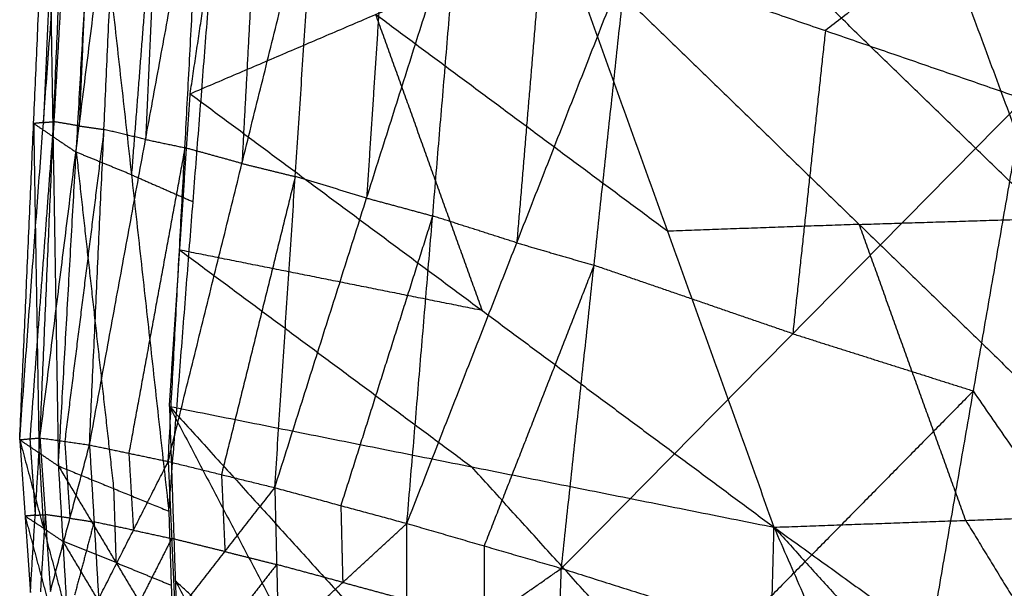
# Model space of a CAD drawing. Header units: millimetres. Extents: x -106 to 110, y -96 to 120.
# Tile 245 of 256: x -98.72 to -95.3, y 48.21 to 50.19. Entities that reach past the tile are written whole.
import ezdxf

# ---------------------------------------------------------------- set-up
doc = ezdxf.new("R2010")
doc.units = ezdxf.units.MM
doc.header["$MEASUREMENT"] = 0
doc.layers.add('Default', color=7, linetype='Continuous', true_color=0x000000)

msp = doc.modelspace()

# ---------------------------------------------------------------- linework, layer by layer
at = {"layer": 'Default'}
for points in [[(-98.126, 49.9303, 10.8763), (-98.0424, 50.4882, 10.7059), (-97.9589, 51.046, 10.5354)], [(-98.7183, 48.7278, 12.25), (-98.636, 49.8302, 12.1127), (-98.5536, 50.9325, 11.9754)], [(-98.7183, 48.7278, 12.25), (-98.6699, 49.8267, 11.9279), (-98.6214, 50.9256, 11.6058)], [(-98.6478, 48.7342, 12.5264), (-98.6007, 49.8334, 12.2509), (-98.5536, 50.9325, 11.9754)], [(-98.6478, 48.7342, 12.5264), (-98.5117, 49.8183, 12.4501), (-98.3755, 50.9024, 12.3739)], [(-98.5875, 50.9291, 11.7906), (-98.6117, 50.3796, 11.9517), (-98.636, 49.8302, 12.1127)], [(-98.6214, 50.9256, 11.6058), (-98.6026, 49.7811, 11.7011), (-98.5839, 48.6367, 11.7964)], [(-98.4646, 50.9175, 12.1747), (-98.4881, 50.3679, 12.3124), (-98.5117, 49.8183, 12.4501)], [(-98.4758, 48.7096, 12.8172), (-98.4257, 49.806, 12.5955), (-98.3755, 50.9024, 12.3739)], [(-94.9538, 50.9043, 13.7766), (-95.4365, 50.5269, 13.7421), (-95.9191, 50.1495, 13.7077)], [(-98.5407, 50.8716, 11.3148), (-98.5717, 50.3264, 11.508), (-98.6026, 49.7811, 11.7011)], [(-98.2309, 50.8677, 12.574), (-98.256, 50.3195, 12.6848), (-98.281, 49.7713, 12.7956)], [(-98.5839, 48.6367, 11.7964), (-98.5219, 49.7272, 11.4101), (-98.46, 50.8177, 11.0238)], [(-98.4758, 48.7096, 12.8172), (-98.281, 49.7713, 12.7956), (-98.0863, 50.833, 12.774)], [(-98.46, 50.8177, 11.0238), (-98.3301, 49.6486, 11.2533), (-98.2003, 48.4796, 11.4828)], [(-98.2024, 48.6522, 13.1016), (-98.1443, 49.7426, 12.9378), (-98.0863, 50.833, 12.774)], [(-97.888, 50.7783, 12.9594), (-97.917, 50.2331, 13.0413), (-97.9461, 49.6878, 13.1232)], [(-98.2459, 50.724, 10.8371), (-98.288, 50.1863, 11.0452), (-98.3301, 49.6486, 11.2533)], [(-98.2024, 48.6522, 13.1016), (-97.9461, 49.6878, 13.1232), (-97.6898, 50.7235, 13.1447)], [(-97.8321, 48.5611, 13.3565), (-97.7609, 49.6423, 13.2506), (-97.6898, 50.7235, 13.1447)], [(-98.2003, 48.4796, 11.4828), (-98.116, 49.555, 11.0666), (-98.0318, 50.6304, 10.6505)], [(-97.4418, 50.6489, 13.2994), (-97.4774, 50.1083, 13.3523), (-97.513, 49.5677, 13.4053)], [(-97.8321, 48.5611, 13.3565), (-97.513, 49.5677, 13.4053), (-97.1939, 50.5744, 13.454)], [(-97.3731, 48.4368, 13.5578), (-97.2835, 49.5056, 13.5059), (-97.1939, 50.5744, 13.454)], [(-95.1455, 49.4967, 9.49), (-95.6636, 49.9991, 9.5811), (-96.1817, 50.5015, 9.6722)], [(-95.5256, 50.5219, 9.3161), (-95.1455, 49.4967, 9.49), (-94.7655, 48.4715, 9.6638)], [(-95.5256, 50.5219, 9.3161), (-94.4917, 49.5228, 9.1526), (-93.4578, 48.5236, 8.989)], [(-98.126, 49.9303, 10.8763), (-97.4819, 50.2056, 10.4524), (-96.8378, 50.481, 10.0284)], [(-96.9017, 50.4808, 13.563), (-96.9465, 49.9464, 13.589), (-96.9913, 49.4121, 13.6149)], [(-96.8378, 50.481, 10.0284), (-96.4678, 49.4524, 10.2035), (-96.0977, 48.4238, 10.3786)], [(-96.8378, 50.481, 10.0284), (-95.8016, 49.4762, 9.8461), (-94.7655, 48.4715, 9.6638)], [(-97.3731, 48.4368, 13.5578), (-96.9913, 49.4121, 13.6149), (-96.6096, 50.3873, 13.672)], [(-96.8364, 48.2807, 13.6838), (-96.723, 49.334, 13.6779), (-96.6096, 50.3873, 13.672)], [(-96.6096, 50.3873, 13.672), (-95.9191, 50.1495, 13.7077), (-95.2286, 49.9116, 13.7434)], [(-97.4819, 50.2056, 10.4524), (-97.2969, 49.6914, 10.5399), (-97.1119, 49.1771, 10.6275)], [(-96.4678, 49.4524, 10.2035), (-96.9749, 49.829, 10.3279), (-97.4819, 50.2056, 10.4524)], [(-95.9191, 50.1495, 13.7077), (-95.9758, 49.6228, 13.7106), (-96.0325, 49.0962, 13.7136)], [(-98.1982, 48.8438, 11.3115), (-98.1621, 49.387, 11.0939), (-98.126, 49.9303, 10.8763)], [(-98.126, 49.9303, 10.8763), (-97.1119, 49.1771, 10.6275), (-96.0977, 48.4238, 10.3786)], [(-96.8364, 48.2807, 13.6838), (-96.0325, 49.0962, 13.7136), (-95.2286, 49.9116, 13.7434)], [(-95.581, 47.8829, 13.6442), (-95.4048, 48.8973, 13.6938), (-95.2286, 49.9116, 13.7434)], [(-95.581, 47.8829, 13.6442), (-95.4048, 48.8973, 13.6938), (-95.2286, 49.9116, 13.7434)], [(-98.6007, 49.8334, 12.2509), (-98.6419, 49.2822, 12.3195), (-98.683, 48.731, 12.3882)], [(-98.636, 49.8302, 12.1127), (-98.6529, 49.8284, 12.0203), (-98.6699, 49.8267, 11.9279)], [(-98.6699, 49.8267, 11.9279), (-98.6605, 49.2545, 11.9755), (-98.6511, 48.6822, 12.0232)], [(-98.6026, 49.7811, 11.7011), (-98.6362, 49.8039, 11.8145), (-98.6699, 49.8267, 11.9279)], [(-98.636, 49.8302, 12.1127), (-98.6183, 49.8318, 12.1818), (-98.6007, 49.8334, 12.2509)], [(-98.5117, 49.8183, 12.4501), (-98.5562, 49.8258, 12.3505), (-98.6007, 49.8334, 12.2509)], [(-98.5117, 49.8183, 12.4501), (-98.4687, 49.8122, 12.5228), (-98.4257, 49.806, 12.5955)], [(-98.6026, 49.7811, 11.7011), (-98.5623, 49.7541, 11.5556), (-98.5219, 49.7272, 11.4101)], [(-98.4257, 49.806, 12.5955), (-98.4937, 49.264, 12.6336), (-98.5618, 48.7219, 12.6718)], [(-98.281, 49.7713, 12.7956), (-98.3534, 49.7887, 12.6956), (-98.4257, 49.806, 12.5955)], [(-98.1443, 49.7426, 12.9378), (-98.2417, 49.2117, 12.9486), (-98.3391, 48.6809, 12.9594)], [(-98.281, 49.7713, 12.7956), (-98.2127, 49.757, 12.8667), (-98.1443, 49.7426, 12.9378)], [(-97.9461, 49.6878, 13.1232), (-98.0452, 49.7152, 13.0305), (-98.1443, 49.7426, 12.9378)], [(-98.5219, 49.7272, 11.4101), (-98.457, 49.1426, 11.5248), (-98.3921, 48.5581, 11.6396)], [(-98.3301, 49.6486, 11.2533), (-98.426, 49.6879, 11.3317), (-98.5219, 49.7272, 11.4101)], [(-97.9461, 49.6878, 13.1232), (-97.8535, 49.6651, 13.1869), (-97.7609, 49.6423, 13.2506)], [(-98.3301, 49.6486, 11.2533), (-98.2231, 49.6018, 11.16), (-98.116, 49.555, 11.0666)], [(-97.7609, 49.6423, 13.2506), (-97.8891, 49.1245, 13.2398), (-98.0172, 48.6066, 13.2291)], [(-97.513, 49.5677, 13.4053), (-97.637, 49.605, 13.3279), (-97.7609, 49.6423, 13.2506)], [(-97.513, 49.5677, 13.4053), (-97.3982, 49.5367, 13.4556), (-97.2835, 49.5056, 13.5059)], [(-97.2835, 49.5056, 13.5059), (-97.443, 49.0023, 13.4815), (-97.6026, 48.499, 13.4572)], [(-96.9913, 49.4121, 13.6149), (-97.1374, 49.4588, 13.5604), (-97.2835, 49.5056, 13.5059)], [(-95.8016, 49.4762, 9.8461), (-96.1347, 49.4643, 10.0248), (-96.4678, 49.4524, 10.2035)], [(-95.8016, 49.4762, 9.8461), (-95.4736, 49.4865, 9.668), (-95.1455, 49.4967, 9.49)], [(-95.4316, 48.4476, 10.0212), (-95.6166, 48.9619, 9.9337), (-95.8016, 49.4762, 9.8461)], [(-96.9913, 49.4121, 13.6149), (-96.8571, 49.373, 13.6464), (-96.723, 49.334, 13.6779)], [(-98.1621, 49.387, 11.0939), (-97.655, 49.0104, 10.9695), (-97.148, 48.6338, 10.845)], [(-97.1119, 49.1771, 10.6275), (-97.637, 49.2821, 10.8607), (-98.1621, 49.387, 11.0939)], [(-96.723, 49.334, 13.6779), (-96.9138, 48.8464, 13.6493), (-97.1047, 48.3588, 13.6208)], [(-96.0325, 49.0962, 13.7136), (-96.3777, 49.2151, 13.6957), (-96.723, 49.334, 13.6779)], [(-96.0325, 49.0962, 13.7136), (-95.7186, 48.9967, 13.7037), (-95.4048, 48.8973, 13.6938)], [(-95.4048, 48.8973, 13.6938), (-95.8067, 48.4896, 13.6789), (-96.2087, 48.0818, 13.664)], [(-94.4248, 47.4755, 13.1899), (-94.9148, 48.1864, 13.4419), (-95.4048, 48.8973, 13.6938)], [(-98.1982, 48.8438, 11.3115), (-98.1777, 48.2378, 11.6251), (-98.1572, 47.6317, 11.9387)], [(-98.1982, 48.8438, 11.3115), (-97.5958, 47.696, 11.7238), (-96.9934, 46.5482, 12.136)], [(-98.1982, 48.8438, 11.3115), (-97.1709, 47.7097, 11.4876), (-96.1436, 46.5757, 11.6637)], [(-98.1982, 48.8438, 11.3115), (-97.148, 48.6338, 10.845), (-96.0977, 48.4238, 10.3786)], [(-98.7183, 48.7278, 12.25), (-98.683, 48.731, 12.3882), (-98.6478, 48.7342, 12.5264)], [(-98.7183, 48.7278, 12.25), (-98.6997, 48.4623, 12.3544), (-98.6812, 48.1968, 12.4589)], [(-98.7183, 48.7278, 12.25), (-98.6511, 48.6822, 12.0232), (-98.5839, 48.6367, 11.7964)], [(-98.7183, 48.7278, 12.25), (-98.6357, 48.4205, 12.1472), (-98.5532, 48.1131, 12.0444)], [(-98.683, 48.731, 12.3882), (-98.6738, 48.5982, 12.4404), (-98.6645, 48.4655, 12.4926)], [(-98.6812, 48.1968, 12.4589), (-98.6645, 48.4655, 12.4926), (-98.6478, 48.7342, 12.5264)], [(-98.6478, 48.7342, 12.5264), (-98.6297, 48.4674, 12.6164), (-98.6116, 48.2006, 12.7064)], [(-98.6478, 48.7342, 12.5264), (-98.5618, 48.7219, 12.6718), (-98.4758, 48.7096, 12.8172)], [(-98.5618, 48.7219, 12.6718), (-98.5528, 48.5885, 12.7168), (-98.5437, 48.4551, 12.7618)], [(-98.6511, 48.6822, 12.0232), (-98.6434, 48.5513, 12.0852), (-98.6357, 48.4205, 12.1472)], [(-98.6116, 48.2006, 12.7064), (-98.5437, 48.4551, 12.7618), (-98.4758, 48.7096, 12.8172)], [(-98.4758, 48.7096, 12.8172), (-98.4599, 48.4421, 12.8904), (-98.444, 48.1746, 12.9636)], [(-98.4758, 48.7096, 12.8172), (-98.3391, 48.6809, 12.9594), (-98.2024, 48.6522, 13.1016)], [(-98.3391, 48.6809, 12.9594), (-98.3311, 48.5471, 12.996), (-98.3232, 48.4134, 13.0326)], [(-98.444, 48.1746, 12.9636), (-98.3232, 48.4134, 13.0326), (-98.2024, 48.6522, 13.1016)], [(-98.2024, 48.6522, 13.1016), (-98.1903, 48.3846, 13.1567), (-98.1782, 48.117, 13.2117)], [(-98.2024, 48.6522, 13.1016), (-98.0172, 48.6066, 13.2291), (-97.8321, 48.5611, 13.3565)], [(-98.5839, 48.6367, 11.7964), (-98.5685, 48.3749, 11.9204), (-98.5532, 48.1131, 12.0444)], [(-98.5839, 48.6367, 11.7964), (-98.3921, 48.5581, 11.6396), (-98.2003, 48.4796, 11.4828)], [(-98.5839, 48.6367, 11.7964), (-98.3837, 48.3008, 11.7723), (-98.1835, 47.9649, 11.7482)], [(-96.1207, 47.4998, 11.0211), (-96.6343, 48.0668, 10.9331), (-97.148, 48.6338, 10.845)], [(-98.0172, 48.6066, 13.2291), (-98.0112, 48.4728, 13.2566), (-98.0052, 48.3391, 13.2841)], [(-98.3921, 48.5581, 11.6396), (-98.3879, 48.4295, 11.7059), (-98.3837, 48.3008, 11.7723)], [(-98.1782, 48.117, 13.2117), (-98.0052, 48.3391, 13.2841), (-97.8321, 48.5611, 13.3565)], [(-97.8321, 48.5611, 13.3565), (-97.8255, 48.2942, 13.3932), (-97.819, 48.0273, 13.43)], [(-97.8321, 48.5611, 13.3565), (-97.6026, 48.499, 13.4572), (-97.3731, 48.4368, 13.5578)], [(-98.2003, 48.4796, 11.4828), (-98.1919, 48.2223, 11.6155), (-98.1835, 47.9649, 11.7482)], [(-97.6026, 48.499, 13.4572), (-97.5993, 48.3655, 13.4755), (-97.596, 48.2321, 13.4939)], [(-98.6645, 48.4655, 12.4926), (-98.6821, 48.4639, 12.4235), (-98.6997, 48.4623, 12.3544)], [(-98.6997, 48.4623, 12.3544), (-98.6585, 48.3086, 12.303), (-98.6172, 48.155, 12.2517)], [(-98.6357, 48.4205, 12.1472), (-98.6677, 48.4414, 12.2508), (-98.6997, 48.4623, 12.3544)], [(-98.6645, 48.4655, 12.4926), (-98.6471, 48.4664, 12.5545), (-98.6297, 48.4674, 12.6164)], [(-98.6297, 48.4674, 12.6164), (-98.6381, 48.3331, 12.5995), (-98.6464, 48.1987, 12.5826)], [(-98.5437, 48.4551, 12.7618), (-98.5867, 48.4613, 12.6891), (-98.6297, 48.4674, 12.6164)], [(-98.5437, 48.4551, 12.7618), (-98.5018, 48.4486, 12.8261), (-98.4599, 48.4421, 12.8904)], [(-98.4599, 48.4421, 12.8904), (-98.4938, 48.3148, 12.8627), (-98.5278, 48.1876, 12.835)], [(-98.3232, 48.4134, 13.0326), (-98.3915, 48.4277, 12.9615), (-98.4599, 48.4421, 12.8904)], [(-96.0977, 48.4238, 10.3786), (-95.4316, 48.4476, 10.0212), (-94.7655, 48.4715, 9.6638)], [(-95.4316, 48.4476, 10.0212), (-95.1571, 47.9973, 10.1885), (-94.8825, 47.5469, 10.3558)], [(-98.6357, 48.4205, 12.1472), (-98.6021, 48.3977, 12.0338), (-98.5685, 48.3749, 11.9204)], [(-98.3232, 48.4134, 13.0326), (-98.2567, 48.399, 13.0947), (-98.1903, 48.3846, 13.1567)], [(-97.819, 48.0273, 13.43), (-97.596, 48.2321, 13.4939), (-97.3731, 48.4368, 13.5578)], [(-97.3743, 47.9062, 13.597), (-97.3737, 48.1715, 13.5774), (-97.3731, 48.4368, 13.5578)], [(-97.3731, 48.4368, 13.5578), (-97.1047, 48.3588, 13.6208), (-96.8364, 48.2807, 13.6838)], [(-96.1436, 46.5757, 11.6637), (-96.1207, 47.4998, 11.0211), (-96.0977, 48.4238, 10.3786)], [(-96.0977, 48.4238, 10.3786), (-95.7018, 47.5145, 10.7918), (-95.3058, 46.6051, 11.2049)], [(-96.0977, 48.4238, 10.3786), (-95.2892, 47.5301, 10.5699), (-94.4807, 46.6364, 10.7612)], [(-96.0977, 48.4238, 10.3786), (-94.8825, 47.5469, 10.3558), (-93.6673, 46.67, 10.333)], [(-98.5685, 48.3749, 11.9204), (-98.4684, 48.207, 11.9083), (-98.3684, 48.039, 11.8963)], [(-98.3837, 48.3008, 11.7723), (-98.4761, 48.3378, 11.8463), (-98.5685, 48.3749, 11.9204)], [(-98.1903, 48.3846, 13.1567), (-98.2507, 48.2652, 13.1222), (-98.3111, 48.1458, 13.0877)], [(-98.0052, 48.3391, 13.2841), (-98.0977, 48.3618, 13.2204), (-98.1903, 48.3846, 13.1567)], [(-98.0052, 48.3391, 13.2841), (-97.9153, 48.3166, 13.3387), (-97.8255, 48.2942, 13.3932)], [(-97.1047, 48.3588, 13.6208), (-97.105, 48.2261, 13.6306), (-97.1053, 48.0935, 13.6404)], [(-98.3837, 48.3008, 11.7723), (-98.2878, 48.2615, 11.6939), (-98.1919, 48.2223, 11.6155)], [(-97.8255, 48.2942, 13.3932), (-97.9121, 48.1832, 13.357), (-97.9986, 48.0722, 13.3209)], [(-97.596, 48.2321, 13.4939), (-97.7108, 48.2632, 13.4436), (-97.8255, 48.2942, 13.3932)], [(-97.3743, 47.9062, 13.597), (-97.1053, 48.0935, 13.6404), (-96.8364, 48.2807, 13.6838)], [(-96.855, 47.7551, 13.6935), (-96.8457, 48.0179, 13.6886), (-96.8364, 48.2807, 13.6838)], [(-96.8364, 48.2807, 13.6838), (-96.2087, 48.0818, 13.664), (-95.581, 47.8829, 13.6442)], [(-98.1777, 48.2378, 11.6251), (-97.8765, 47.6639, 11.8312), (-97.5753, 47.09, 12.0374)], [(-97.5958, 47.696, 11.7238), (-97.8867, 47.9669, 11.6744), (-98.1777, 48.2378, 11.6251)], [(-97.596, 48.2321, 13.4939), (-97.4849, 48.2018, 13.5357), (-97.3737, 48.1715, 13.5774)]]:
    msp.add_open_spline(points, degree=2, dxfattribs=at)

doc.saveas('drawing.dxf')
